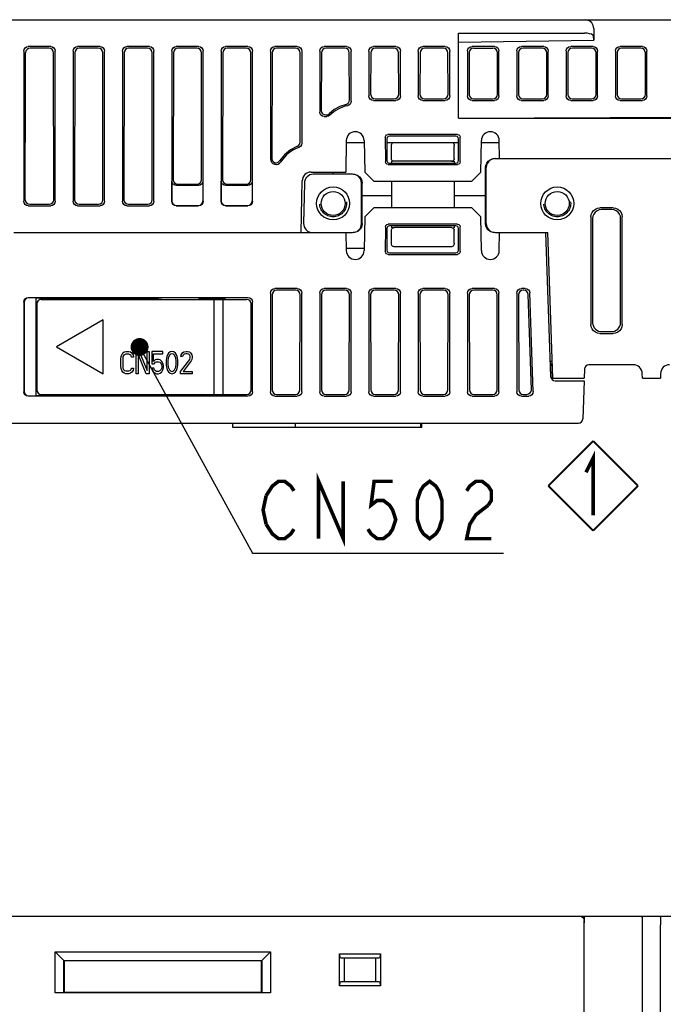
# Model space of a CAD drawing. Extents: x 60 to 814, y 62 to 540.
# Tile 23 of 25: x 646 to 718, y 430 to 540. Entities that reach past the tile are written whole.
import ezdxf

# ---------------------------------------------------------------- set-up
doc = ezdxf.new("R2010")
doc.units = 0
doc.header["$LTSCALE"] = 46.2
doc.linetypes.add('HIDDEN', pattern=[0.2, 0.1, -0.1])
doc.layers.get('0').update_dxf_attribs({"linetype": 'CONTINUOUS'})
for name, color, linetype in [('ALL_AXIS', 7, 'CONTINUOUS'), ('ALL_CURVE', 7, 'CONTINUOUS'), ('ALL_FEATURES', 7, 'CONTINUOUS'), ('ALL_NOTE', 7, 'CONTINUOUS'), ('DEFAULT_2', 8, 'HIDDEN')]:
    doc.layers.add(name, color=color, linetype=linetype)

# ---------------------------------------------------------------- blocks, each defined once
blk = doc.blocks.new('REV_BL0', base_point=(710, 488))
at = {"color": 7, "linetype": 'CONTINUOUS', "const_width": 0.2}
for points in [[(710, 493), (705, 488)], [(710, 493), (715, 488)], [(710, 483), (705, 488)], [(710, 483), (715, 488)]]:
    blk.add_lwpolyline(points, dxfattribs=at)
at = {"color": 2, "linetype": 'CONTINUOUS', "const_width": 0.4}
blk.add_lwpolyline([(709.2, 489.51), (710, 491.11), (710, 484.71)], dxfattribs=at)

msp = doc.modelspace()

# ---------------------------------------------------------------- linework, layer by layer
at = {"layer": 'ALL_AXIS', "color": 7, "linetype": 'CONTINUOUS'}
msp.add_line((705.473, 499.801), (705.421, 501.304), dxfattribs=at)
at = {"layer": 'ALL_CURVE', "color": 7, "linetype": 'CONTINUOUS'}
for p, q in [((657.308, 502.149), (657.344, 502.415)), ((657.308, 501.351), (657.308, 502.149)), ((657.344, 502.415), (657.417, 502.628)), ((657.417, 502.628), (657.563, 502.84)), ((657.563, 502.362), (657.527, 502.149)), ((657.527, 502.149), (657.527, 501.351)), ((657.563, 502.84), (657.709, 502.947)), ((657.636, 502.521), (657.563, 502.362)), ((657.745, 502.628), (657.636, 502.521)), ((657.709, 502.947), (657.891, 503)), ((657.891, 502.681), (657.745, 502.628)), ((657.891, 503), (658.219, 503)), ((658.219, 502.681), (657.891, 502.681)), ((658.219, 503), (658.402, 502.947)), ((658.365, 502.628), (658.219, 502.681)), ((658.474, 502.521), (658.365, 502.628)), ((658.402, 502.947), (658.547, 502.84)), ((658.511, 502.362), (658.474, 502.521)), ((658.73, 502.362), (658.511, 502.362)), ((658.547, 502.84), (658.693, 502.628)), ((658.693, 502.628), (658.73, 502.362)), ((659.021, 503), (659.349, 503)), ((659.021, 500.5), (659.021, 503)), ((660.152, 500.5), (659.24, 502.681)), ((659.24, 502.681), (659.24, 500.5)), ((659.349, 503), (660.261, 500.872)), ((660.261, 503), (660.48, 503)), ((660.261, 500.872), (660.261, 503)), ((660.48, 503), (660.48, 500.5)), ((662.011, 503), (660.771, 503)), ((660.771, 503), (660.771, 501.617)), ((660.954, 502.734), (662.011, 502.734)), ((660.954, 501.883), (660.954, 502.734)), ((661.136, 502.043), (660.954, 501.883)), ((661.318, 502.096), (661.136, 502.043)), ((661.537, 502.096), (661.318, 502.096)), ((661.719, 502.043), (661.537, 502.096)), ((661.902, 501.883), (661.719, 502.043)), ((662.011, 502.734), (662.011, 503)), ((662.412, 502.255), (662.376, 501.989)), ((662.448, 502.415), (662.412, 502.255)), ((662.521, 502.628), (662.448, 502.415)), ((662.631, 502.787), (662.521, 502.628)), ((662.594, 502.255), (662.558, 501.936)), ((662.74, 502.574), (662.594, 502.255)), ((662.813, 502.947), (662.631, 502.787)), ((662.849, 502.681), (662.74, 502.574)), ((663.032, 503), (662.813, 502.947)), ((663.032, 502.734), (662.849, 502.681)), ((663.251, 502.947), (663.032, 503)), ((663.214, 502.681), (663.032, 502.734)), ((663.323, 502.574), (663.214, 502.681)), ((663.433, 502.787), (663.251, 502.947)), ((663.469, 502.255), (663.323, 502.574)), ((663.542, 502.628), (663.433, 502.787)), ((663.506, 501.936), (663.469, 502.255)), ((663.615, 502.415), (663.542, 502.628)), ((663.652, 502.255), (663.615, 502.415)), ((663.688, 501.989), (663.652, 502.255)), ((663.98, 500.766), (665.001, 502.096)), ((664.016, 502.415), (664.053, 502.628)), ((664.198, 502.415), (664.016, 502.415)), ((664.053, 502.628), (664.198, 502.84)), ((664.198, 502.84), (664.344, 502.947)), ((664.271, 502.574), (664.198, 502.415)), ((664.381, 502.681), (664.271, 502.574)), ((664.344, 502.947), (664.599, 503)), ((664.563, 502.734), (664.381, 502.681)), ((664.709, 502.734), (664.563, 502.734)), ((664.599, 503), (664.745, 503)), ((664.891, 502.681), (664.709, 502.734)), ((664.745, 503), (664.964, 502.947)), ((665.001, 502.574), (664.891, 502.681)), ((664.964, 502.947), (665.11, 502.84)), ((665.073, 502.415), (665.001, 502.574)), ((665.001, 502.096), (665.073, 502.309)), ((665.073, 502.309), (665.073, 502.415)), ((665.11, 502.84), (665.256, 502.628)), ((665.256, 502.096), (665.183, 501.936)), ((665.256, 502.628), (665.292, 502.415)), ((665.292, 502.309), (665.256, 502.096)), ((665.292, 502.415), (665.292, 502.309)), ((657.344, 501.085), (657.308, 501.351)), ((657.417, 500.872), (657.344, 501.085)), ((657.527, 501.351), (657.563, 501.138)), ((657.563, 501.138), (657.636, 500.979)), ((657.636, 500.979), (657.745, 500.872)), ((658.365, 500.872), (658.474, 500.979)), ((658.474, 500.979), (658.511, 501.138)), ((658.511, 501.138), (658.73, 501.138)), ((658.73, 501.138), (658.693, 500.872)), ((660.771, 501.617), (661.027, 501.617)), ((660.99, 501.138), (660.771, 501.138)), ((660.771, 501.138), (660.844, 500.926)), ((660.844, 500.926), (660.954, 500.713)), ((661.063, 500.926), (660.99, 501.138)), ((661.027, 501.617), (661.172, 501.777)), ((661.172, 500.819), (661.063, 500.926)), ((661.172, 501.777), (661.318, 501.83)), ((661.318, 501.83), (661.537, 501.83)), ((661.537, 501.83), (661.683, 501.777)), ((661.683, 501.777), (661.792, 501.67)), ((661.792, 500.926), (661.683, 500.819)), ((661.792, 501.67), (661.865, 501.511)), ((661.865, 501.085), (661.792, 500.926)), ((661.865, 501.511), (661.902, 501.351)), ((661.902, 501.245), (661.865, 501.085)), ((662.011, 501.67), (661.902, 501.883)), ((661.902, 501.351), (661.902, 501.245)), ((661.902, 500.713), (662.011, 500.926)), ((662.084, 501.404), (662.011, 501.67)), ((662.011, 500.926), (662.084, 501.191)), ((662.084, 501.191), (662.084, 501.404)), ((662.376, 501.989), (662.376, 501.511)), ((662.376, 501.511), (662.412, 501.245)), ((662.412, 501.245), (662.448, 501.085)), ((662.448, 501.085), (662.521, 500.872)), ((662.558, 501.936), (662.558, 501.564)), ((662.558, 501.564), (662.594, 501.245)), ((662.594, 501.245), (662.74, 500.926)), ((662.74, 500.926), (662.849, 500.819)), ((663.214, 500.819), (663.323, 500.926)), ((663.323, 500.926), (663.469, 501.245)), ((663.469, 501.245), (663.506, 501.564)), ((663.506, 501.564), (663.506, 501.936)), ((663.542, 500.872), (663.615, 501.085)), ((663.615, 501.085), (663.652, 501.245)), ((663.652, 501.245), (663.688, 501.511)), ((663.688, 501.511), (663.688, 501.989)), ((665.183, 501.936), (664.271, 500.766)), ((657.563, 500.66), (657.417, 500.872)), ((657.709, 500.553), (657.563, 500.66)), ((657.891, 500.5), (657.709, 500.553)), ((657.745, 500.872), (657.891, 500.819)), ((657.891, 500.819), (658.219, 500.819)), ((658.219, 500.5), (657.891, 500.5)), ((658.219, 500.819), (658.365, 500.872)), ((658.402, 500.553), (658.219, 500.5)), ((658.547, 500.66), (658.402, 500.553)), ((658.693, 500.872), (658.547, 500.66)), ((659.24, 500.5), (659.021, 500.5)), ((660.48, 500.5), (660.152, 500.5)), ((660.954, 500.713), (661.136, 500.553)), ((661.136, 500.553), (661.318, 500.5)), ((661.318, 500.766), (661.172, 500.819)), ((661.537, 500.766), (661.318, 500.766)), ((661.318, 500.5), (661.537, 500.5)), ((661.683, 500.819), (661.537, 500.766)), ((661.537, 500.5), (661.719, 500.553)), ((661.719, 500.553), (661.902, 500.713)), ((662.521, 500.872), (662.631, 500.713)), ((662.631, 500.713), (662.813, 500.553)), ((662.813, 500.553), (663.032, 500.5)), ((662.849, 500.819), (663.032, 500.766)), ((663.032, 500.766), (663.214, 500.819)), ((663.032, 500.5), (663.251, 500.553)), ((663.251, 500.553), (663.433, 500.713)), ((663.433, 500.713), (663.542, 500.872)), ((663.98, 500.5), (663.98, 500.766)), ((665.292, 500.5), (663.98, 500.5)), ((664.271, 500.766), (665.292, 500.766)), ((665.292, 500.766), (665.292, 500.5))]:
    msp.add_line(p, q, dxfattribs=at)
at = {"layer": 'ALL_FEATURES', "color": 7, "linetype": 'CONTINUOUS'}
for p, q in [((610, 540), (775.3, 540)), ((695, 538.5), (709.034, 538.5)), ((695, 529), (695, 538.5)), ((710.085, 539), (710.085, 537.701)), ((695, 537.5), (710.085, 537.701)), ((710.085, 537.701), (710.034, 538.182)), ((646.5, 536.502), (646.5, 519.748)), ((649.502, 537), (646.998, 537)), ((649.308, 536.806), (647.192, 536.806)), ((649.832, 519.916), (649.807, 536.309)), ((650, 519.748), (650, 536.502)), ((652, 536.502), (652, 519.748)), ((652.193, 536.309), (652.168, 519.916)), ((655.002, 537), (652.498, 537)), ((654.808, 536.806), (652.692, 536.806)), ((655.332, 519.916), (655.307, 536.309)), ((655.5, 519.748), (655.5, 536.502)), ((657.5, 536.502), (657.5, 519.748)), ((657.693, 536.309), (657.668, 519.916)), ((660.502, 537), (657.998, 537)), ((660.308, 536.806), (658.192, 536.806)), ((660.832, 519.916), (660.807, 536.309)), ((661, 519.748), (661, 536.502)), ((663, 536.502), (663, 519.748)), ((663.193, 536.309), (663.171, 522.143)), ((666.002, 537), (663.498, 537)), ((665.808, 536.806), (663.692, 536.806)), ((666.329, 522.143), (666.307, 536.309)), ((666.5, 519.748), (666.5, 536.502)), ((668.5, 536.502), (668.5, 519.748)), ((668.693, 536.309), (668.671, 522.143)), ((671.502, 537), (668.998, 537)), ((671.308, 536.806), (669.192, 536.806)), ((671.829, 522.143), (671.807, 536.309)), ((672, 519.748), (672, 536.502)), ((674, 536.502), (674, 524.491)), ((674.193, 536.309), (674.175, 524.491)), ((677.002, 537), (674.498, 537)), ((676.808, 536.806), (674.692, 536.806)), ((677.322, 526.348), (677.307, 536.309)), ((677.5, 536.502), (677.5, 526.226)), ((679.5, 536.502), (679.5, 529.683)), ((679.693, 536.309), (679.683, 529.866)), ((682.502, 537), (679.998, 537)), ((682.308, 536.806), (680.192, 536.806)), ((682.815, 531.04), (682.807, 536.309)), ((683, 530.894), (683, 536.502)), ((685, 536.502), (685, 531.498)), ((685.193, 536.309), (685.186, 531.684)), ((688.002, 537), (685.498, 537)), ((687.808, 536.806), (685.692, 536.806)), ((688.314, 531.684), (688.307, 536.309)), ((688.5, 531.498), (688.5, 536.502)), ((690.5, 536.502), (690.5, 531.498)), ((690.693, 536.309), (690.686, 531.684)), ((693.502, 537), (690.998, 537)), ((693.308, 536.806), (691.192, 536.806)), ((693.814, 531.684), (693.807, 536.309)), ((694, 531.498), (694, 536.502)), ((696, 536.509), (696, 531.491)), ((696.184, 536.328), (696.176, 531.665)), ((699.002, 537), (696.498, 537)), ((696.682, 536.818), (698.823, 536.818)), ((699.329, 531.679), (699.322, 536.314)), ((699.5, 531.505), (699.5, 536.495)), ((701.5, 536.509), (701.5, 531.491)), ((701.684, 536.328), (701.676, 531.665)), ((704.502, 537), (701.998, 537)), ((704.323, 536.818), (702.182, 536.818)), ((704.829, 531.679), (704.822, 536.314)), ((705, 531.505), (705, 536.495)), ((707, 536.509), (707, 531.491)), ((707.184, 536.328), (707.176, 531.665)), ((710.002, 537), (707.498, 537)), ((709.823, 536.818), (707.682, 536.818)), ((710.329, 531.679), (710.322, 536.314)), ((710.5, 531.505), (710.5, 536.495)), ((712.5, 536.509), (712.5, 531.491)), ((712.684, 536.328), (712.676, 531.665)), ((715.502, 537), (712.998, 537)), ((715.323, 536.818), (713.182, 536.818)), ((715.829, 531.679), (715.822, 536.314)), ((716, 531.505), (716, 536.495)), ((685.498, 531), (688.002, 531)), ((685.683, 531.185), (687.817, 531.185)), ((690.998, 531), (693.502, 531)), ((691.183, 531.185), (693.317, 531.185)), ((696.498, 531), (699.002, 531)), ((696.674, 531.173), (698.831, 531.173)), ((701.998, 531), (704.502, 531)), ((702.174, 531.173), (704.331, 531.173)), ((707.498, 531), (710.002, 531)), ((707.674, 531.173), (709.831, 531.173)), ((712.998, 531), (715.502, 531)), ((713.174, 531.173), (715.331, 531.173)), ((680.399, 529.404), (680.558, 529.508)), ((679.998, 529.185), (680.287, 529.185)), ((680.181, 529.367), (680.212, 529.367)), ((680.212, 529.367), (680.399, 529.404)), ((695, 529), (760, 529.367)), ((695, 529), (774.916, 529)), ((682.465, 526.517), (682.404, 523)), ((682.461, 526.3), (684.469, 526.3)), ((684.465, 526.517), (684.526, 523)), ((686.821, 526.879), (686.826, 524.124)), ((687, 526.701), (687, 524.299)), ((687, 526.3), (695, 526.3)), ((694.88, 527.179), (687.12, 527.179)), ((694.701, 527), (687.299, 527)), ((695, 524.299), (695, 526.701)), ((695.174, 524.124), (695.179, 526.879)), ((697.474, 523), (697.535, 526.517)), ((697.531, 526.3), (699.539, 526.3)), ((699.57, 524.5), (699.535, 526.517)), ((687.5, 524.5), (687.5, 525.929)), ((694.5, 524.5), (694.5, 525.929)), ((687.298, 524), (694.702, 524)), ((687.5, 524.204), (687.507, 524)), ((687.5, 524.201), (687.5, 524)), ((694.2, 524.2), (687.8, 524.2)), ((694.5, 524.203), (694.493, 524)), ((694.5, 524.201), (694.5, 524)), ((699.074, 524.5), (775.017, 524.5)), ((678.543, 523), (682.404, 523)), ((681, 522.75), (681.009, 523)), ((684.526, 523), (685.544, 522)), ((687.124, 523.826), (694.876, 523.826)), ((696.456, 522), (697.474, 523)), ((698.003, 520.375), (698.001, 523.5)), ((698.073, 517.25), (698.073, 523.5)), ((663.026, 519.774), (663.026, 521.998)), ((666.474, 521.998), (666.474, 519.774)), ((668.526, 519.774), (668.526, 521.998)), ((671.974, 521.998), (671.974, 519.774)), ((677.443, 516.25), (677.543, 522.017)), ((683.176, 522.75), (678.789, 522.75)), ((685.544, 522), (696.456, 522)), ((687.499, 522), (687.497, 520.375)), ((694.501, 522), (694.503, 520.375)), ((665.976, 521.5), (663.524, 521.5)), ((663.669, 521.644), (665.831, 521.644)), ((671.476, 521.5), (669.024, 521.5)), ((669.169, 521.644), (671.331, 521.644)), ((677.789, 521.767), (677.711, 517.267)), ((684.177, 517.25), (684.177, 521.75)), ((684.247, 520.375), (684.248, 521.75)), ((684.247, 520.375), (687.497, 520.375)), ((684.249, 517.25), (684.247, 520.375)), ((687.497, 520.375), (687.498, 519)), ((694.503, 520.375), (694.502, 519)), ((694.503, 520.375), (698.003, 520.375)), ((698.001, 517.25), (698.003, 520.375)), ((646.998, 519.25), (649.502, 519.25)), ((647.165, 519.417), (649.335, 519.417)), ((652.498, 519.25), (655.002, 519.25)), ((652.665, 519.417), (654.835, 519.417)), ((657.998, 519.25), (660.502, 519.25)), ((658.165, 519.417), (660.335, 519.417)), ((663.498, 519.25), (666.002, 519.25)), ((663.524, 519.276), (665.976, 519.276)), ((668.998, 519.25), (671.502, 519.25)), ((669.024, 519.276), (671.476, 519.276)), ((685.548, 519), (684.531, 518)), ((696.452, 519), (685.548, 519)), ((697.469, 518), (696.452, 519)), ((712.251, 519), (710.749, 519)), ((712.07, 518.819), (710.93, 518.819)), ((684.531, 518), (684.465, 514.233)), ((697.535, 514.233), (697.469, 518)), ((709.75, 518.001), (709.75, 505.999)), ((709.932, 517.818), (709.946, 506.196)), ((713.054, 506.196), (713.068, 517.818)), ((713.25, 505.999), (713.25, 518.001)), ((686.826, 516.875), (686.822, 514.121)), ((687, 516.701), (687, 514.299)), ((694.875, 517.174), (687.125, 517.174)), ((694.702, 517), (687.298, 517)), ((687.5, 517), (687.5, 516.8)), ((687.507, 517), (687.5, 516.791)), ((687.5, 515.075), (687.5, 516.5)), ((694.2, 516.8), (687.8, 516.8)), ((694.493, 517), (694.5, 516.791)), ((694.5, 517), (694.5, 516.8)), ((694.5, 515.075), (694.5, 516.5)), ((695, 514.299), (695, 516.701)), ((695.178, 514.121), (695.174, 516.875)), ((645.383, 516.25), (683.176, 516.25)), ((682.43, 516.25), (682.465, 514.233)), ((699.074, 516.25), (704.933, 516.25)), ((699.535, 514.233), (699.57, 516.25)), ((704.699, 516.25), (705.26, 500.183)), ((705.5, 500), (704.933, 516.25)), ((682.46, 514.5), (684.469, 514.5)), ((694.207, 514.675), (687.793, 514.675)), ((687.121, 513.822), (694.879, 513.822)), ((687.299, 514), (694.701, 514)), ((677.002, 510), (674.498, 510)), ((676.817, 509.815), (674.683, 509.815)), ((682.502, 510), (679.998, 510)), ((682.317, 509.815), (680.183, 509.815)), ((688.002, 510), (685.498, 510)), ((687.817, 509.815), (685.683, 509.815)), ((693.502, 510), (690.998, 510)), ((693.317, 509.815), (691.183, 509.815)), ((699.002, 510), (696.498, 510)), ((698.817, 509.815), (696.683, 509.815)), ((702.435, 510), (701.998, 510)), ((702.256, 509.815), (702.183, 509.815)), ((646.998, 509), (671.502, 509)), ((647.826, 508.974), (647.024, 508.974)), ((647.826, 508.974), (647.826, 498.026)), ((647.826, 508.974), (648.613, 508.887)), ((648.45, 508.8), (671.35, 508.8)), ((648.613, 508.887), (648.613, 508.8)), ((648.613, 508.887), (648.686, 508.814)), ((661.51, 508.814), (648.686, 508.814)), ((666.002, 508.913), (668.998, 508.913)), ((667.75, 498.2), (667.75, 508.8)), ((668.695, 508.8), (668.807, 508.875)), ((668.75, 498.2), (668.75, 508.8)), ((668.807, 508.875), (668.998, 508.913)), ((674, 509.502), (674, 498.498)), ((674.186, 509.316), (674.202, 498.7)), ((677.298, 498.7), (677.314, 509.316)), ((677.5, 498.498), (677.5, 509.502)), ((679.5, 509.502), (679.5, 498.498)), ((679.686, 509.316), (679.702, 498.7)), ((682.798, 498.7), (682.814, 509.316)), ((683, 498.498), (683, 509.502)), ((685, 509.502), (685, 498.498)), ((685.186, 509.316), (685.202, 498.7)), ((688.298, 498.7), (688.314, 509.316)), ((688.5, 498.498), (688.5, 509.502)), ((690.5, 509.502), (690.5, 498.498)), ((690.686, 509.316), (690.702, 498.7)), ((693.798, 498.7), (693.814, 509.316)), ((694, 498.498), (694, 509.502)), ((696, 509.502), (696, 498.498)), ((696.186, 509.316), (696.202, 498.7)), ((699.298, 498.7), (699.314, 509.316)), ((699.5, 498.498), (699.5, 509.502)), ((701.5, 509.502), (701.5, 498.498)), ((701.686, 509.316), (701.702, 498.7)), ((703.108, 498.717), (702.754, 509.334)), ((703.317, 498.515), (702.933, 509.519)), ((646.5, 508.502), (646.5, 498.498)), ((646.526, 508.476), (646.526, 498.524)), ((647.95, 508.3), (647.95, 498.7)), ((671.85, 498.7), (671.85, 508.3)), ((672, 498.498), (672, 508.502)), ((655.346, 506.5), (650.15, 503.5)), ((655.346, 500.5), (655.346, 506.5)), ((710.749, 505), (712.251, 505)), ((710.947, 505.198), (712.053, 505.198)), ((650.15, 503.5), (655.346, 500.5)), ((705.2, 501.9), (705.434, 501.9)), ((709.036, 501.017), (709, 500)), ((714.482, 501.5), (709.535, 501.5)), ((705.5, 500), (709, 500)), ((715.5, 500), (715.481, 500.535)), ((715.5, 500), (717.5, 500)), ((717.519, 500.535), (717.5, 500)), ((705.76, 499.7), (709, 499.7)), ((709, 499.7), (708.853, 495.483)), ((671.502, 498), (646.998, 498)), ((647.024, 498.026), (647.826, 498.026)), ((648.613, 498.113), (647.826, 498.026)), ((648.45, 498.2), (671.35, 498.2)), ((648.613, 498.2), (648.613, 498.113)), ((648.613, 498.113), (648.7, 498.2)), ((668.998, 498.087), (666.002, 498.087)), ((668.807, 498.125), (668.695, 498.2)), ((668.998, 498.087), (668.807, 498.125)), ((674.498, 498), (677.002, 498)), ((674.701, 498.203), (676.799, 498.203)), ((679.998, 498), (682.502, 498)), ((680.201, 498.203), (682.299, 498.203)), ((685.498, 498), (688.002, 498)), ((685.701, 498.203), (687.799, 498.203)), ((690.998, 498), (693.502, 498)), ((691.201, 498.203), (693.299, 498.203)), ((696.498, 498), (699.002, 498)), ((696.701, 498.203), (698.799, 498.203)), ((701.998, 498), (702.819, 498)), ((702.201, 498.203), (702.609, 498.203)), ((619.49, 495), (708.353, 495)), ((669.8, 494.5), (669.8, 495)), ((690.9, 494.5), (669.8, 494.5)), ((676.8, 494.5), (676.8, 495)), ((690.8, 494.5), (690.8, 495)), ((690.9, 494.5), (690.9, 495)), ((610, 440), (780, 440)), ((709, 282.154), (709, 439.5)), ((715.5, 399.732), (715.5, 439)), ((717.5, 399.732), (717.5, 439)), ((650, 431.43), (650, 436)), ((650, 436), (651, 435)), ((650, 436), (674, 436)), ((650.964, 431.464), (650.964, 435.036)), ((650.964, 435.036), (673.036, 435.036)), ((673, 435), (674, 436)), ((673.036, 435.036), (673.036, 431.464)), ((674, 436), (674, 431.43)), ((681.7, 432.2), (681.7, 435.8)), ((681.819, 435.354), (681.7, 435.8)), ((681.7, 435.8), (686.3, 435.8)), ((681.819, 435.354), (686.181, 435.354)), ((681.819, 435.354), (682.236, 435.3)), ((682.236, 435.3), (682.236, 432.7)), ((685.764, 435.3), (682.236, 435.3)), ((686.181, 435.354), (685.764, 435.3)), ((685.764, 432.7), (685.764, 435.3)), ((686.3, 435.8), (686.181, 435.354)), ((686.3, 435.8), (686.3, 432.2)), ((651, 435), (651, 431.5)), ((673, 435), (651, 435)), ((673, 431.5), (673, 435)), ((681.7, 432.2), (681.819, 432.646)), ((686.3, 432.2), (681.7, 432.2)), ((681.819, 432.646), (682.236, 432.7)), ((686.181, 432.646), (681.819, 432.646)), ((682.236, 432.7), (685.764, 432.7)), ((686.181, 432.646), (685.764, 432.7)), ((686.181, 432.646), (686.3, 432.2)), ((650.964, 431.464), (650, 431.43)), ((674, 431.43), (650, 431.43)), ((650.964, 431.464), (651, 431.5)), ((651, 431.5), (673, 431.5)), ((673.036, 431.464), (673, 431.5)), ((674, 431.43), (673.036, 431.464))]:
    msp.add_line(p, q, dxfattribs=at)
for points in [[(710.085, 539), (710.021, 539.358), (709.858, 539.643), (709.634, 539.845), (709.378, 539.962), (709.114, 540)], [(710.034, 538.182), (709.973, 538.283), (709.822, 538.371), (709.599, 538.44), (709.326, 538.485), (709.034, 538.5)], [(646.5, 536.502), (646.538, 536.693), (646.646, 536.854), (646.807, 536.962), (646.998, 537)], [(646.668, 519.916), (646.688, 532.664), (646.695, 536.307)], [(646.875, 536.693), (646.743, 536.523), (646.695, 536.307)], [(647.192, 536.806), (647.023, 536.777), (646.875, 536.693)], [(649.807, 536.309), (649.769, 536.5), (649.661, 536.661), (649.499, 536.768), (649.308, 536.806)], [(649.502, 537), (649.693, 536.962), (649.854, 536.854), (649.962, 536.693), (650, 536.502)], [(652, 536.502), (652.038, 536.693), (652.146, 536.854), (652.307, 536.962), (652.498, 537)], [(652.692, 536.806), (652.501, 536.768), (652.339, 536.661), (652.231, 536.5), (652.193, 536.309)], [(655.307, 536.309), (655.269, 536.5), (655.161, 536.661), (654.999, 536.768), (654.808, 536.806)], [(655.002, 537), (655.193, 536.962), (655.354, 536.854), (655.462, 536.693), (655.5, 536.502)], [(657.5, 536.502), (657.538, 536.693), (657.646, 536.854), (657.807, 536.962), (657.998, 537)], [(658.192, 536.806), (658.001, 536.768), (657.839, 536.661), (657.731, 536.5), (657.693, 536.309)], [(660.807, 536.309), (660.769, 536.5), (660.661, 536.661), (660.499, 536.768), (660.308, 536.806)], [(660.502, 537), (660.693, 536.962), (660.854, 536.854), (660.962, 536.693), (661, 536.502)], [(663, 536.502), (663.038, 536.693), (663.146, 536.854), (663.307, 536.962), (663.498, 537)], [(663.692, 536.806), (663.501, 536.768), (663.339, 536.661), (663.231, 536.5), (663.193, 536.309)], [(666.307, 536.309), (666.269, 536.5), (666.161, 536.661), (665.999, 536.768), (665.808, 536.806)], [(666.002, 537), (666.193, 536.962), (666.354, 536.854), (666.462, 536.693), (666.5, 536.502)], [(668.5, 536.502), (668.538, 536.693), (668.646, 536.854), (668.807, 536.962), (668.998, 537)], [(669.192, 536.806), (669.001, 536.768), (668.839, 536.661), (668.731, 536.5), (668.693, 536.309)], [(671.807, 536.309), (671.769, 536.5), (671.661, 536.661), (671.499, 536.768), (671.308, 536.806)], [(671.502, 537), (671.693, 536.962), (671.854, 536.854), (671.962, 536.693), (672, 536.502)], [(674, 536.502), (674.038, 536.693), (674.146, 536.854), (674.307, 536.962), (674.498, 537)], [(674.692, 536.806), (674.501, 536.768), (674.339, 536.661), (674.231, 536.5), (674.193, 536.309)], [(677.307, 536.309), (677.269, 536.5), (677.161, 536.661), (676.999, 536.768), (676.808, 536.806)], [(677.002, 537), (677.193, 536.962), (677.354, 536.854), (677.462, 536.693), (677.5, 536.502)], [(679.5, 536.502), (679.538, 536.693), (679.646, 536.854), (679.807, 536.962), (679.998, 537)], [(680.192, 536.806), (680.001, 536.768), (679.839, 536.661), (679.731, 536.5), (679.693, 536.309)], [(682.807, 536.309), (682.769, 536.5), (682.661, 536.661), (682.499, 536.768), (682.308, 536.806)], [(682.502, 537), (682.693, 536.962), (682.854, 536.854), (682.962, 536.693), (683, 536.502)], [(685, 536.502), (685.038, 536.693), (685.146, 536.854), (685.307, 536.962), (685.498, 537)], [(685.692, 536.806), (685.501, 536.768), (685.339, 536.661), (685.231, 536.5), (685.193, 536.309)], [(688.307, 536.309), (688.269, 536.5), (688.161, 536.661), (687.999, 536.768), (687.808, 536.806)], [(688.002, 537), (688.193, 536.962), (688.354, 536.854), (688.462, 536.693), (688.5, 536.502)], [(690.5, 536.502), (690.538, 536.693), (690.646, 536.854), (690.807, 536.962), (690.998, 537)], [(691.192, 536.806), (691.001, 536.768), (690.839, 536.661), (690.731, 536.5), (690.693, 536.309)], [(693.807, 536.309), (693.769, 536.5), (693.661, 536.661), (693.499, 536.768), (693.308, 536.806)], [(693.502, 537), (693.693, 536.962), (693.854, 536.854), (693.962, 536.693), (694, 536.502)], [(696, 536.509), (696.037, 536.696), (696.143, 536.854), (696.304, 536.962), (696.498, 537)], [(696.682, 536.818), (696.488, 536.78), (696.327, 536.673), (696.221, 536.514), (696.184, 536.328)], [(699.322, 536.314), (699.283, 536.506), (699.175, 536.67), (699.013, 536.78), (698.823, 536.818)], [(699.002, 537), (699.192, 536.962), (699.354, 536.852), (699.462, 536.688), (699.5, 536.495)], [(701.5, 536.509), (701.537, 536.696), (701.643, 536.854), (701.804, 536.962), (701.998, 537)], [(702.182, 536.818), (701.988, 536.78), (701.827, 536.673), (701.721, 536.514), (701.684, 536.328)], [(704.822, 536.314), (704.783, 536.506), (704.675, 536.67), (704.513, 536.78), (704.323, 536.818)], [(704.502, 537), (704.692, 536.962), (704.854, 536.852), (704.962, 536.688), (705, 536.495)], [(707, 536.509), (707.037, 536.696), (707.143, 536.854), (707.304, 536.962), (707.498, 537)], [(707.682, 536.818), (707.488, 536.78), (707.327, 536.673), (707.221, 536.514), (707.184, 536.328)], [(710.322, 536.314), (710.283, 536.506), (710.175, 536.67), (710.013, 536.78), (709.823, 536.818)], [(710.002, 537), (710.192, 536.962), (710.354, 536.852), (710.462, 536.688), (710.5, 536.495)], [(712.5, 536.509), (712.537, 536.696), (712.643, 536.854), (712.804, 536.962), (712.998, 537)], [(713.182, 536.818), (712.988, 536.78), (712.827, 536.673), (712.721, 536.514), (712.684, 536.328)], [(715.822, 536.314), (715.783, 536.506), (715.675, 536.67), (715.513, 536.78), (715.323, 536.818)], [(715.502, 537), (715.692, 536.962), (715.854, 536.852), (715.962, 536.688), (716, 536.495)], [(685.186, 531.684), (685.224, 531.492), (685.331, 531.331), (685.492, 531.223), (685.683, 531.185)], [(687.817, 531.185), (688.008, 531.223), (688.169, 531.331), (688.276, 531.492), (688.314, 531.684)], [(690.686, 531.684), (690.724, 531.492), (690.831, 531.331), (690.992, 531.223), (691.183, 531.185)], [(693.317, 531.185), (693.508, 531.223), (693.669, 531.331), (693.776, 531.492), (693.814, 531.684)], [(698.831, 531.173), (699.021, 531.211), (699.183, 531.321), (699.291, 531.486), (699.329, 531.679)], [(704.331, 531.173), (704.521, 531.211), (704.683, 531.321), (704.791, 531.486), (704.829, 531.679)], [(709.831, 531.173), (710.021, 531.211), (710.183, 531.321), (710.291, 531.486), (710.329, 531.679)], [(715.331, 531.173), (715.521, 531.211), (715.683, 531.321), (715.791, 531.486), (715.829, 531.679)], [(682.44, 530.557), (682.589, 530.622), (682.711, 530.735), (682.789, 530.879), (682.815, 531.04)], [(683, 530.894), (682.972, 530.729), (682.891, 530.582), (682.764, 530.47), (682.609, 530.407)], [(685.498, 531), (685.307, 531.038), (685.146, 531.146), (685.038, 531.307), (685, 531.498)], [(688.5, 531.498), (688.462, 531.307), (688.354, 531.146), (688.193, 531.038), (688.002, 531)], [(690.998, 531), (690.807, 531.038), (690.646, 531.146), (690.538, 531.307), (690.5, 531.498)], [(694, 531.498), (693.962, 531.307), (693.854, 531.146), (693.693, 531.038), (693.502, 531)], [(696.498, 531), (696.304, 531.038), (696.143, 531.146), (696.037, 531.304), (696, 531.491)], [(696.176, 531.665), (696.213, 531.477), (696.319, 531.319), (696.479, 531.211), (696.674, 531.173)], [(699.5, 531.505), (699.462, 531.312), (699.354, 531.148), (699.192, 531.038), (699.002, 531)], [(701.998, 531), (701.804, 531.038), (701.643, 531.146), (701.537, 531.304), (701.5, 531.491)], [(701.676, 531.665), (701.713, 531.477), (701.819, 531.319), (701.979, 531.211), (702.174, 531.173)], [(705, 531.505), (704.962, 531.312), (704.854, 531.148), (704.692, 531.038), (704.502, 531)], [(707.498, 531), (707.304, 531.038), (707.143, 531.146), (707.037, 531.304), (707, 531.491)], [(707.176, 531.665), (707.213, 531.477), (707.319, 531.319), (707.479, 531.211), (707.674, 531.173)], [(710.5, 531.505), (710.462, 531.312), (710.354, 531.148), (710.192, 531.038), (710.002, 531)], [(712.998, 531), (712.804, 531.038), (712.643, 531.146), (712.537, 531.304), (712.5, 531.491)], [(712.676, 531.665), (712.713, 531.477), (712.819, 531.319), (712.979, 531.211), (713.174, 531.173)], [(716, 531.505), (715.962, 531.312), (715.854, 531.148), (715.692, 531.038), (715.502, 531)], [(679.998, 529.185), (679.807, 529.223), (679.646, 529.331), (679.538, 529.492), (679.5, 529.683)], [(679.683, 529.866), (679.721, 529.675), (679.828, 529.513), (679.99, 529.405), (680.181, 529.367)], [(682.44, 530.557), (681.756, 530.319), (681.121, 529.965), (680.558, 529.508)], [(680.639, 529.331), (680.477, 529.223), (680.287, 529.185)], [(677.008, 525.885), (677.174, 525.992), (677.284, 526.156), (677.322, 526.348)], [(677.5, 526.226), (677.46, 526.029), (677.344, 525.864), (677.173, 525.758)], [(686.821, 526.879), (686.861, 527.029), (686.97, 527.139), (687.12, 527.179)], [(687.299, 527), (687.149, 526.96), (687.04, 526.851), (687, 526.701)], [(687.5, 525.929), (687.515, 526.056), (687.554, 526.162), (687.613, 526.245), (687.683, 526.3)], [(694.317, 526.3), (694.387, 526.245), (694.446, 526.162), (694.485, 526.056), (694.5, 525.929)], [(695, 526.701), (694.96, 526.851), (694.851, 526.96), (694.701, 527)], [(694.88, 527.179), (695.03, 527.139), (695.139, 527.029), (695.179, 526.879)], [(677.008, 525.885), (676.238, 525.483), (675.563, 524.925), (675.023, 524.244)], [(674.175, 524.491), (674.216, 524.3), (674.333, 524.143), (674.504, 524.049), (674.699, 524.035), (674.883, 524.103), (675.023, 524.244)], [(687.124, 523.826), (686.975, 523.866), (686.866, 523.975), (686.826, 524.124)], [(687, 524.299), (687.04, 524.149), (687.149, 524.04), (687.298, 524)], [(687.8, 524.2), (687.707, 524.215), (687.624, 524.257), (687.557, 524.324), (687.515, 524.407), (687.5, 524.5)], [(687.8, 524.201), (687.7, 524.205), (687.6, 524.205), (687.5, 524.202)], [(694.5, 524.5), (694.485, 524.407), (694.443, 524.324), (694.376, 524.257), (694.293, 524.215), (694.2, 524.2)], [(694.2, 524.201), (694.3, 524.205), (694.4, 524.205), (694.5, 524.202)], [(694.702, 524), (694.851, 524.04), (694.96, 524.149), (695, 524.299)], [(695.174, 524.124), (695.134, 523.975), (695.025, 523.866), (694.876, 523.826)], [(698.001, 523.5), (698.035, 523.759), (698.134, 524), (698.293, 524.207), (698.5, 524.366), (698.742, 524.466), (699.001, 524.5)], [(699.074, 524.5), (698.815, 524.466), (698.574, 524.366), (698.366, 524.207), (698.207, 524), (698.107, 523.759), (698.073, 523.5)], [(663.524, 521.5), (663.333, 521.538), (663.172, 521.646), (663.064, 521.807), (663.026, 521.998)], [(663.171, 522.143), (663.209, 521.952), (663.317, 521.79), (663.478, 521.682), (663.669, 521.644)], [(665.831, 521.644), (666.022, 521.682), (666.183, 521.79), (666.291, 521.952), (666.329, 522.143)], [(666.474, 521.998), (666.436, 521.807), (666.328, 521.646), (666.167, 521.538), (665.976, 521.5)], [(669.024, 521.5), (668.833, 521.538), (668.672, 521.646), (668.564, 521.807), (668.526, 521.998)], [(668.671, 522.143), (668.709, 521.952), (668.817, 521.79), (668.978, 521.682), (669.169, 521.644)], [(671.331, 521.644), (671.522, 521.682), (671.683, 521.79), (671.791, 521.952), (671.829, 522.143)], [(671.974, 521.998), (671.936, 521.807), (671.828, 521.646), (671.667, 521.538), (671.476, 521.5)], [(684.177, 521.75), (684.143, 522.009), (684.043, 522.25), (683.884, 522.457), (683.676, 522.616), (683.435, 522.716), (683.176, 522.75)], [(683.248, 522.75), (683.507, 522.716), (683.749, 522.616), (683.956, 522.457), (684.115, 522.25), (684.214, 522.009), (684.248, 521.75)], [(646.998, 519.25), (646.807, 519.288), (646.646, 519.396), (646.538, 519.557), (646.5, 519.748)], [(646.668, 519.916), (646.706, 519.724), (646.813, 519.563), (646.974, 519.455), (647.165, 519.417)], [(649.335, 519.417), (649.526, 519.455), (649.687, 519.563), (649.794, 519.724), (649.832, 519.916)], [(650, 519.748), (649.962, 519.557), (649.854, 519.396), (649.693, 519.288), (649.502, 519.25)], [(652.498, 519.25), (652.307, 519.288), (652.146, 519.396), (652.038, 519.557), (652, 519.748)], [(652.168, 519.916), (652.206, 519.724), (652.313, 519.563), (652.474, 519.455), (652.665, 519.417)], [(654.835, 519.417), (655.026, 519.455), (655.187, 519.563), (655.294, 519.724), (655.332, 519.916)], [(655.5, 519.748), (655.462, 519.557), (655.354, 519.396), (655.193, 519.288), (655.002, 519.25)], [(657.998, 519.25), (657.807, 519.288), (657.646, 519.396), (657.538, 519.557), (657.5, 519.748)], [(657.668, 519.916), (657.706, 519.724), (657.813, 519.563), (657.974, 519.455), (658.165, 519.417)], [(660.335, 519.417), (660.526, 519.455), (660.687, 519.563), (660.794, 519.724), (660.832, 519.916)], [(661, 519.748), (660.962, 519.557), (660.854, 519.396), (660.693, 519.288), (660.502, 519.25)], [(663.498, 519.25), (663.307, 519.288), (663.146, 519.396), (663.038, 519.557), (663, 519.748)], [(663.026, 519.774), (663.064, 519.583), (663.172, 519.422), (663.333, 519.314), (663.524, 519.276)], [(665.976, 519.276), (666.167, 519.314), (666.328, 519.422), (666.436, 519.583), (666.474, 519.774)], [(666.5, 519.748), (666.462, 519.557), (666.354, 519.396), (666.193, 519.288), (666.002, 519.25)], [(668.998, 519.25), (668.807, 519.288), (668.646, 519.396), (668.538, 519.557), (668.5, 519.748)], [(668.526, 519.774), (668.564, 519.583), (668.672, 519.422), (668.833, 519.314), (669.024, 519.276)], [(671.476, 519.276), (671.667, 519.314), (671.828, 519.422), (671.936, 519.583), (671.974, 519.774)], [(672, 519.748), (671.962, 519.557), (671.854, 519.396), (671.693, 519.288), (671.502, 519.25)], [(709.75, 518.001), (709.784, 518.259), (709.884, 518.5), (710.043, 518.707), (710.25, 518.866), (710.491, 518.966), (710.749, 519)], [(710.93, 518.819), (710.672, 518.785), (710.431, 518.685), (710.224, 518.526), (710.066, 518.319), (709.966, 518.078), (709.932, 517.818)], [(713.068, 517.818), (713.034, 518.078), (712.934, 518.319), (712.776, 518.526), (712.569, 518.685), (712.328, 518.785), (712.07, 518.819)], [(712.251, 519), (712.509, 518.966), (712.75, 518.866), (712.957, 518.707), (713.116, 518.5), (713.216, 518.259), (713.25, 518.001)], [(683.176, 516.25), (683.435, 516.284), (683.676, 516.384), (683.884, 516.543), (684.043, 516.75), (684.143, 516.991), (684.177, 517.25)], [(684.249, 517.25), (684.215, 516.991), (684.116, 516.75), (683.957, 516.543), (683.75, 516.384), (683.508, 516.284), (683.249, 516.25)], [(686.826, 516.875), (686.866, 517.025), (686.975, 517.134), (687.125, 517.174)], [(687.298, 517), (687.149, 516.96), (687.04, 516.851), (687, 516.701)], [(687.8, 516.798), (687.7, 516.791), (687.6, 516.791), (687.5, 516.8)], [(687.5, 516.5), (687.515, 516.592), (687.557, 516.676), (687.624, 516.742), (687.707, 516.785), (687.8, 516.8)], [(694.2, 516.798), (694.3, 516.791), (694.4, 516.791), (694.5, 516.8)], [(694.2, 516.8), (694.293, 516.785), (694.376, 516.742), (694.443, 516.676), (694.485, 516.592), (694.5, 516.5)], [(695, 516.701), (694.96, 516.851), (694.851, 516.96), (694.702, 517)], [(694.875, 517.174), (695.025, 517.134), (695.134, 517.025), (695.174, 516.875)], [(699.001, 516.25), (698.742, 516.284), (698.5, 516.384), (698.293, 516.543), (698.134, 516.75), (698.035, 516.991), (698.001, 517.25)], [(698.073, 517.25), (698.107, 516.991), (698.207, 516.75), (698.366, 516.543), (698.574, 516.384), (698.815, 516.284), (699.074, 516.25)], [(687.121, 513.822), (686.971, 513.862), (686.862, 513.971), (686.822, 514.121)], [(687, 514.299), (687.04, 514.149), (687.149, 514.04), (687.299, 514)], [(687.793, 514.675), (687.709, 514.692), (687.63, 514.742), (687.563, 514.826), (687.517, 514.938), (687.5, 515.075)], [(694.5, 515.075), (694.483, 514.938), (694.437, 514.826), (694.37, 514.742), (694.291, 514.692), (694.207, 514.675)], [(694.701, 514), (694.851, 514.04), (694.96, 514.149), (695, 514.299)], [(695.178, 514.121), (695.138, 513.971), (695.029, 513.862), (694.879, 513.822)], [(674, 509.502), (674.038, 509.693), (674.146, 509.854), (674.307, 509.962), (674.498, 510)], [(674.683, 509.815), (674.492, 509.777), (674.331, 509.669), (674.223, 509.508), (674.186, 509.316)], [(677.314, 509.316), (677.277, 509.508), (677.169, 509.669), (677.008, 509.777), (676.817, 509.815)], [(677.002, 510), (677.193, 509.962), (677.354, 509.854), (677.462, 509.693), (677.5, 509.502)], [(679.5, 509.502), (679.538, 509.693), (679.646, 509.854), (679.807, 509.962), (679.998, 510)], [(680.183, 509.815), (679.992, 509.777), (679.831, 509.669), (679.723, 509.508), (679.686, 509.316)], [(682.814, 509.316), (682.777, 509.508), (682.669, 509.669), (682.508, 509.777), (682.317, 509.815)], [(682.502, 510), (682.693, 509.962), (682.854, 509.854), (682.962, 509.693), (683, 509.502)], [(685, 509.502), (685.038, 509.693), (685.146, 509.854), (685.307, 509.962), (685.498, 510)], [(685.683, 509.815), (685.492, 509.777), (685.331, 509.669), (685.223, 509.508), (685.186, 509.316)], [(688.314, 509.316), (688.277, 509.508), (688.169, 509.669), (688.008, 509.777), (687.817, 509.815)], [(688.002, 510), (688.193, 509.962), (688.354, 509.854), (688.462, 509.693), (688.5, 509.502)], [(690.5, 509.502), (690.538, 509.693), (690.646, 509.854), (690.807, 509.962), (690.998, 510)], [(691.183, 509.815), (690.992, 509.777), (690.831, 509.669), (690.723, 509.508), (690.686, 509.316)], [(693.814, 509.316), (693.777, 509.508), (693.669, 509.669), (693.508, 509.777), (693.317, 509.815)], [(693.502, 510), (693.693, 509.962), (693.854, 509.854), (693.962, 509.693), (694, 509.502)], [(696, 509.502), (696.038, 509.693), (696.146, 509.854), (696.307, 509.962), (696.498, 510)], [(696.683, 509.815), (696.492, 509.777), (696.331, 509.669), (696.223, 509.508), (696.186, 509.316)], [(699.314, 509.316), (699.277, 509.508), (699.169, 509.669), (699.008, 509.777), (698.817, 509.815)], [(699.002, 510), (699.193, 509.962), (699.354, 509.854), (699.462, 509.693), (699.5, 509.502)], [(701.5, 509.502), (701.538, 509.693), (701.646, 509.854), (701.807, 509.962), (701.998, 510)], [(702.183, 509.815), (701.992, 509.777), (701.831, 509.669), (701.723, 509.508), (701.686, 509.316)], [(702.754, 509.334), (702.711, 509.52), (702.602, 509.676), (702.443, 509.779), (702.256, 509.815)], [(702.435, 510), (702.622, 509.964), (702.781, 509.86), (702.89, 509.705), (702.933, 509.519)], [(646.5, 508.502), (646.538, 508.693), (646.646, 508.854), (646.807, 508.962), (646.998, 509)], [(647.024, 508.974), (646.833, 508.936), (646.672, 508.828), (646.564, 508.667), (646.526, 508.476)], [(661.51, 508.814), (661.691, 508.812), (661.86, 508.805), (661.941, 508.8)], [(666.002, 508.913), (666.193, 508.875), (666.305, 508.8)], [(671.502, 509), (671.693, 508.962), (671.854, 508.854), (671.962, 508.693), (672, 508.502)], [(710.749, 505), (710.491, 505.034), (710.25, 505.134), (710.043, 505.293), (709.884, 505.5), (709.784, 505.741), (709.75, 505.999)], [(709.946, 506.196), (709.966, 505.998), (710.025, 505.809), (710.12, 505.635), (710.247, 505.483)], [(710.247, 505.483), (710.409, 505.354), (710.592, 505.263), (710.776, 505.212), (710.947, 505.198)], [(712.053, 505.198), (712.218, 505.211), (712.398, 505.259), (712.583, 505.349), (712.753, 505.483)], [(713.25, 505.999), (713.216, 505.741), (713.116, 505.5), (712.957, 505.293), (712.75, 505.134), (712.509, 505.034), (712.251, 505)], [(712.753, 505.483), (712.88, 505.635), (712.975, 505.809), (713.034, 505.998), (713.054, 506.196)], [(702.609, 498.203), (702.805, 498.242), (702.968, 498.354), (703.075, 498.521), (703.108, 498.717)], [(646.998, 498), (646.807, 498.038), (646.646, 498.146), (646.538, 498.307), (646.5, 498.498)], [(646.526, 498.524), (646.564, 498.333), (646.672, 498.172), (646.833, 498.064), (647.024, 498.026)], [(666.305, 498.2), (666.193, 498.125), (666.002, 498.087)], [(672, 498.498), (671.962, 498.307), (671.854, 498.146), (671.693, 498.038), (671.502, 498)], [(674.498, 498), (674.307, 498.038), (674.146, 498.146), (674.038, 498.307), (674, 498.498)], [(674.202, 498.7), (674.24, 498.509), (674.348, 498.348), (674.509, 498.24), (674.701, 498.203)], [(676.799, 498.203), (676.991, 498.24), (677.152, 498.348), (677.26, 498.509), (677.298, 498.7)], [(677.5, 498.498), (677.462, 498.307), (677.354, 498.146), (677.193, 498.038), (677.002, 498)], [(679.998, 498), (679.807, 498.038), (679.646, 498.146), (679.538, 498.307), (679.5, 498.498)], [(679.702, 498.7), (679.74, 498.509), (679.848, 498.348), (680.009, 498.24), (680.201, 498.203)], [(682.299, 498.203), (682.491, 498.24), (682.652, 498.348), (682.76, 498.509), (682.798, 498.7)], [(683, 498.498), (682.962, 498.307), (682.854, 498.146), (682.693, 498.038), (682.502, 498)], [(685.498, 498), (685.307, 498.038), (685.146, 498.146), (685.038, 498.307), (685, 498.498)], [(685.202, 498.7), (685.24, 498.509), (685.348, 498.348), (685.509, 498.24), (685.701, 498.203)], [(687.799, 498.203), (687.991, 498.24), (688.152, 498.348), (688.26, 498.509), (688.298, 498.7)], [(688.5, 498.498), (688.462, 498.307), (688.354, 498.146), (688.193, 498.038), (688.002, 498)], [(690.998, 498), (690.807, 498.038), (690.646, 498.146), (690.538, 498.307), (690.5, 498.498)], [(690.702, 498.7), (690.74, 498.509), (690.848, 498.348), (691.009, 498.24), (691.201, 498.203)], [(693.299, 498.203), (693.491, 498.24), (693.652, 498.348), (693.76, 498.509), (693.798, 498.7)], [(694, 498.498), (693.962, 498.307), (693.854, 498.146), (693.693, 498.038), (693.502, 498)], [(696.498, 498), (696.307, 498.038), (696.146, 498.146), (696.038, 498.307), (696, 498.498)], [(696.202, 498.7), (696.24, 498.509), (696.348, 498.348), (696.509, 498.24), (696.701, 498.203)], [(698.799, 498.203), (698.991, 498.24), (699.152, 498.348), (699.26, 498.509), (699.298, 498.7)], [(699.5, 498.498), (699.462, 498.307), (699.354, 498.146), (699.193, 498.038), (699.002, 498)], [(701.998, 498), (701.807, 498.038), (701.646, 498.146), (701.538, 498.307), (701.5, 498.498)], [(701.702, 498.7), (701.74, 498.509), (701.848, 498.348), (702.009, 498.24), (702.201, 498.203)], [(703.317, 498.515), (703.284, 498.319), (703.178, 498.152), (703.014, 498.04), (702.819, 498)], [(708.5, 440), (708.691, 439.962), (708.854, 439.853), (708.962, 439.691), (709, 439.5)], [(709.01, 439.707), (709.005, 439.5), (709.001, 439.259)], [(709.035, 440), (709.026, 439.966), (709.017, 439.866), (709.01, 439.707)], [(715.348, 440), (715.42, 439.988), (715.464, 439.95), (715.481, 439.885)], [(715.5, 439), (715.499, 439.216), (715.497, 439.421), (715.493, 439.607), (715.488, 439.764), (715.481, 439.885)], [(717.519, 439.885), (717.512, 439.764), (717.507, 439.607), (717.503, 439.421), (717.501, 439.216), (717.5, 439)], [(717.519, 439.885), (717.536, 439.95), (717.58, 439.988), (717.652, 440)]]:
    msp.add_lwpolyline(points, dxfattribs=at)
for centre, radius in [((681, 519.5), 1.837), ((681, 519.5), 1.337), ((706, 519.5), 1.837), ((706, 519.5), 1.337)]:
    msp.add_circle(centre, radius, dxfattribs=at)
for centre, radius, start, end in [((683.465, 526.5), 4, 102.36263, 134.9559), ((683.465, 526.5), 1, 1, 179), ((698.535, 526.5), 1, 1, 179), ((678.543, 522), 4, 110.03951, 147.49023), ((674.635, 524.491), 0.635, 180, 327.49023), ((678.543, 522), 1, 90, 179), ((678.789, 521.75), 1, 90, 179), ((678.71, 517.25), 1, 179, 270), ((683.465, 514.25), 1, 181, 359), ((698.535, 514.25), 1, 181, 359), ((648.45, 508.3), 0.5, 90, 180), ((671.35, 508.3), 0.5, 0, 90), ((704.921, 501.287), 0.5, 2, 54.84726), ((709.535, 501), 0.5, 90, 178), ((714.482, 500.5), 1, 2, 90), ((718.518, 500.5), 1, 90, 178), ((705.76, 500.2), 0.5, 182, 270), ((648.45, 498.7), 0.5, 180, 270), ((671.35, 498.7), 0.5, 270, 360), ((708.353, 495.5), 0.5, 270, 357.99565)]:
    msp.add_arc(centre, radius, start, end, dxfattribs=at)
at = {"layer": 'ALL_NOTE', "color": 2, "linetype": 'CONTINUOUS'}
for p, q in [((659.894, 502.609), (672, 480.5)), ((672, 480.5), (672.5, 480.5)), ((672.5, 480.5), (700.02, 480.5))]:
    msp.add_line(p, q, dxfattribs=at)
at = {"layer": 'ALL_NOTE', "color": 2, "linetype": 'CONTINUOUS', "const_width": 1}
msp.add_lwpolyline([(658.914, 503.486, 1), (659.914, 503.486, 1)], format="xyb", close=True, dxfattribs=at)
at = {"layer": 'ALL_NOTE', "color": 2, "linetype": 'CONTINUOUS', "const_width": 0.4}
for points in [[(679.38, 482.1), (679.38, 488.5), (682.132, 482.1), (682.132, 488.5)], [(673.532, 486.9), (674.22, 487.967), (674.908, 488.5), (675.596, 488.5), (676.284, 487.967), (676.628, 487.433)], [(687.636, 488.5), (685.572, 488.5), (685.228, 485.833), (685.916, 486.367), (686.604, 486.367), (687.292, 485.833), (687.636, 485.3), (687.98, 484.233), (687.636, 483.167), (687.292, 482.633), (686.604, 482.1), (685.916, 482.1), (685.228, 482.633), (684.884, 483.167)], [(691.764, 482.1), (691.076, 482.633), (690.732, 483.167), (690.388, 484.233), (690.388, 486.367), (690.732, 487.433), (691.076, 487.967), (691.764, 488.5), (692.452, 487.967), (692.796, 487.433), (693.14, 486.367), (693.14, 484.233), (692.796, 483.167), (692.452, 482.633), (691.764, 482.1)], [(695.892, 487.433), (696.236, 487.967), (696.924, 488.5), (697.612, 488.5), (698.3, 487.967), (698.644, 487.433), (698.644, 486.367), (698.3, 485.833)], [(673.532, 483.7), (673.188, 485.3), (673.532, 486.9)], [(698.3, 485.833), (696.924, 484.767), (696.236, 483.7), (695.892, 482.1), (698.644, 482.1)], [(676.628, 483.167), (676.284, 482.633), (675.596, 482.1), (674.908, 482.1), (674.22, 482.633), (673.532, 483.7)]]:
    msp.add_lwpolyline(points, dxfattribs=at)
at = {"layer": 'DEFAULT_2', "color": 8, "linetype": 'HIDDEN'}
for centre in [(681, 519.5), (706, 519.5)]:
    msp.add_circle(centre, 1.5, dxfattribs=at)

# ---------------------------------------------------------------- block references
at = {"color": 2, "linetype": 'CONTINUOUS'}
msp.add_blockref('REV_BL0', (710, 488), dxfattribs=at)

doc.saveas('drawing.dxf')
